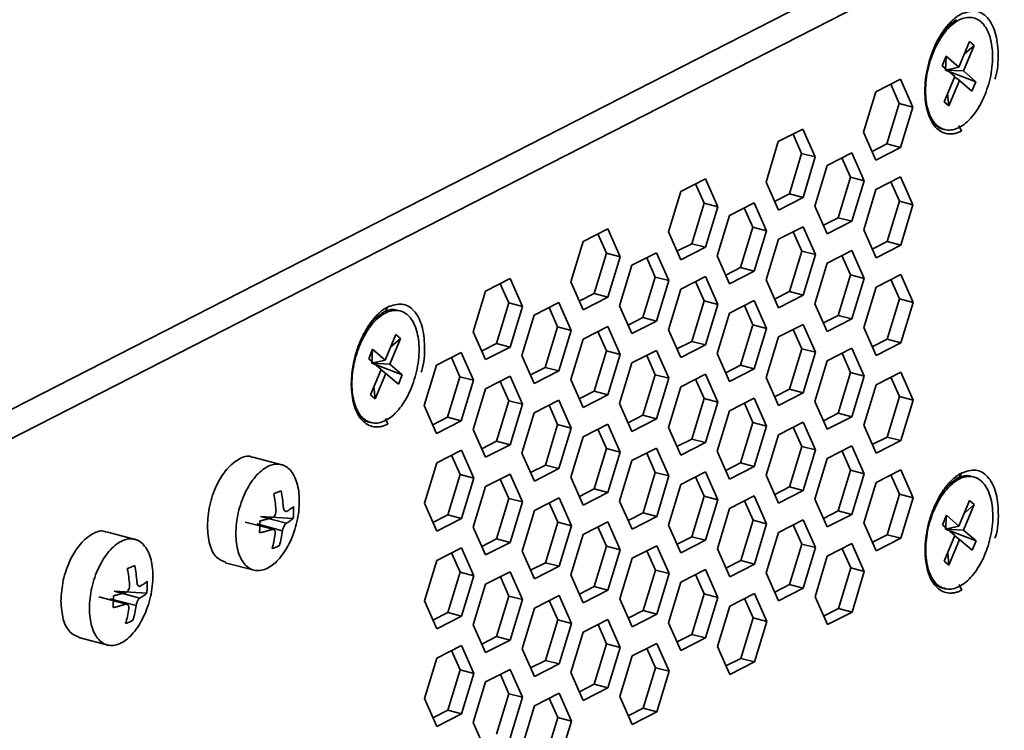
# Model space of a CAD drawing. Header units: millimetres. Extents: x 0 to 420, y 0 to 297.
# Tile 136 of 145: x 360 to 376, y 115 to 126. Entities that reach past the tile are written whole.
import ezdxf

# ---------------------------------------------------------------- set-up
doc = ezdxf.new("R2010")
doc.units = ezdxf.units.MM

msp = doc.modelspace()

# ---------------------------------------------------------------- linework, layer by layer
at = {"color": 7, "linetype": 'Continuous', "lineweight": 35}
for p, q in [((391.9681, 135.9149), (359.7711, 119.4647)), ((392.2123, 135.572), (360.0153, 119.1219)), ((375.3006, 125.4655), (375.1304, 125.0604)), ((375.3742, 125.4021), (375.3006, 125.4655)), ((375.2041, 124.997), (375.3742, 125.4021)), ((375.3742, 125.4021), (375.2172, 125.267)), ((374.9316, 125.2316), (374.8686, 125.0815)), ((374.9316, 125.2316), (374.9188, 125.0102)), ((375.1304, 125.0604), (374.9316, 125.2316)), ((374.8686, 125.0815), (375.0674, 124.9104)), ((374.9188, 125.0102), (375.1304, 125.0604)), ((375.2041, 124.997), (374.9188, 125.0102)), ((374.9188, 125.0102), (375.4029, 124.8259)), ((375.4029, 124.8259), (375.2041, 124.997)), ((374.2071, 124.8673), (373.8154, 124.6672)), ((374.4032, 124.4242), (374.2071, 124.8673)), ((375.0674, 124.9104), (374.8972, 124.5053)), ((374.9709, 124.4419), (375.141, 124.847)), ((375.0644, 124.9033), (375.141, 124.847)), ((375.141, 124.847), (375.3398, 124.6758)), ((375.3398, 124.6758), (375.4029, 124.8259)), ((373.8154, 124.6672), (373.6198, 124.024)), ((374.1863, 124.4808), (374.0506, 124.7873)), ((374.8972, 124.5053), (374.9709, 124.4419)), ((374.9529, 124.6378), (374.9709, 124.4419)), ((373.9907, 123.8376), (374.1863, 124.4808)), ((374.1863, 124.4808), (374.4032, 124.4242)), ((374.2076, 123.7811), (374.4032, 124.4242)), ((372.6564, 124.075), (372.2647, 123.8749)), ((372.8525, 123.6319), (372.6564, 124.075)), ((373.6198, 124.024), (373.8159, 123.581)), ((374.8666, 124.0765), (374.9054, 124.0665)), ((375.1749, 124.0425), (375.1346, 124.1327)), ((372.2647, 123.8749), (372.0691, 123.2317)), ((372.6355, 123.6885), (372.4999, 123.995)), ((373.7555, 123.7174), (373.9907, 123.8376)), ((373.8159, 123.581), (374.2076, 123.7811)), ((374.2076, 123.7811), (373.9907, 123.8376)), ((372.4399, 123.0453), (372.6355, 123.6885)), ((372.6355, 123.6885), (372.8525, 123.6319)), ((372.6569, 122.9888), (372.8525, 123.6319)), ((373.4321, 123.6953), (373.0404, 123.4951)), ((373.4112, 123.3087), (373.2756, 123.6153)), ((373.6282, 123.2522), (373.4321, 123.6953)), ((373.0404, 123.4951), (372.8448, 122.852)), ((371.1057, 123.2827), (370.714, 123.0825)), ((371.3018, 122.8396), (371.1057, 123.2827)), ((373.2156, 122.6656), (373.4112, 123.3087)), ((373.4112, 123.3087), (373.6282, 123.2522)), ((373.4326, 122.6091), (373.6282, 123.2522)), ((374.2078, 123.3156), (373.8161, 123.1154)), ((374.4039, 122.8725), (374.2078, 123.3156)), ((370.714, 123.0825), (370.5184, 122.4394)), ((371.0848, 122.8962), (370.9491, 123.2027)), ((372.0691, 123.2317), (372.2652, 122.7886)), ((373.8161, 123.1154), (373.6205, 122.4723)), ((374.187, 122.929), (374.0513, 123.2356)), ((372.2048, 122.9251), (372.4399, 123.0453)), ((372.2652, 122.7886), (372.6569, 122.9888)), ((372.6569, 122.9888), (372.4399, 123.0453)), ((373.9913, 122.2859), (374.187, 122.929)), ((374.187, 122.929), (374.4039, 122.8725)), ((370.8892, 122.253), (371.0848, 122.8962)), ((371.0848, 122.8962), (371.3018, 122.8396)), ((371.1061, 122.1965), (371.3018, 122.8396)), ((371.8814, 122.903), (371.4897, 122.7028)), ((371.8605, 122.5164), (371.7248, 122.823)), ((372.0775, 122.4599), (371.8814, 122.903)), ((372.8448, 122.852), (373.0409, 122.4089)), ((374.2083, 122.2294), (374.4039, 122.8725)), ((371.4897, 122.7028), (371.2941, 122.0597)), ((372.9805, 122.5454), (373.2156, 122.6656)), ((373.4326, 122.6091), (373.2156, 122.6656)), ((369.5549, 122.4904), (369.1632, 122.2902)), ((369.751, 122.0473), (369.5549, 122.4904)), ((371.6649, 121.8733), (371.8605, 122.5164)), ((371.8605, 122.5164), (372.0775, 122.4599)), ((371.8818, 121.8168), (372.0775, 122.4599)), ((372.6571, 122.5233), (372.2654, 122.3231)), ((372.8532, 122.0802), (372.6571, 122.5233)), ((373.0409, 122.4089), (373.4326, 122.6091)), ((373.6205, 122.4723), (373.8166, 122.0292)), ((369.5341, 122.1038), (369.3984, 122.4104)), ((370.5184, 122.4394), (370.7144, 121.9963)), ((372.2654, 122.3231), (372.0698, 121.68)), ((372.6362, 122.1367), (372.5005, 122.4433)), ((369.1632, 122.2902), (368.9676, 121.6471)), ((370.654, 122.1328), (370.8892, 122.253)), ((370.7144, 121.9963), (371.1061, 122.1965)), ((371.1061, 122.1965), (370.8892, 122.253)), ((373.7562, 122.1657), (373.9913, 122.2859)), ((373.8166, 122.0292), (374.2083, 122.2294)), ((374.2083, 122.2294), (373.9913, 122.2859)), ((369.3385, 121.4607), (369.5341, 122.1038)), ((369.5341, 122.1038), (369.751, 122.0473)), ((369.5554, 121.4042), (369.751, 122.0473)), ((370.3306, 122.1107), (369.9389, 121.9105)), ((370.3098, 121.7241), (370.1741, 122.0307)), ((370.5267, 121.6676), (370.3306, 122.1107)), ((371.2941, 122.0597), (371.4901, 121.6166)), ((372.4406, 121.4936), (372.6362, 122.1367)), ((372.6362, 122.1367), (372.8532, 122.0802)), ((372.6576, 121.4371), (372.8532, 122.0802)), ((373.4328, 122.1436), (373.0411, 121.9434)), ((373.4119, 121.757), (373.2762, 122.0636)), ((373.6289, 121.7005), (373.4328, 122.1436)), ((369.9389, 121.9105), (369.7433, 121.2674)), ((371.4297, 121.7531), (371.6649, 121.8733)), ((371.8818, 121.8168), (371.6649, 121.8733)), ((373.0411, 121.9434), (372.8455, 121.3003)), ((368.0042, 121.6981), (367.6125, 121.4979)), ((368.2003, 121.255), (368.0042, 121.6981)), ((370.1142, 121.081), (370.3098, 121.7241)), ((370.3098, 121.7241), (370.5267, 121.6676)), ((371.1063, 121.731), (370.7146, 121.5308)), ((371.3024, 121.2879), (371.1063, 121.731)), ((371.4901, 121.6166), (371.8818, 121.8168)), ((372.0698, 121.68), (372.2659, 121.2369)), ((373.2163, 121.1139), (373.4119, 121.757)), ((373.4119, 121.757), (373.6289, 121.7005)), ((373.4333, 121.0574), (373.6289, 121.7005)), ((374.2085, 121.7638), (373.8168, 121.5637)), ((374.1876, 121.3773), (374.052, 121.6839)), ((374.4046, 121.3208), (374.2085, 121.7638)), ((367.9834, 121.3115), (367.8477, 121.6181)), ((368.9676, 121.6471), (369.1637, 121.204)), ((370.3311, 121.0245), (370.5267, 121.6676)), ((370.7146, 121.5308), (370.519, 120.8877)), ((371.0855, 121.3444), (370.9498, 121.651)), ((373.8168, 121.5637), (373.6212, 120.9206)), ((367.6125, 121.4979), (367.4169, 120.8548)), ((369.1033, 121.3405), (369.3385, 121.4607)), ((369.1637, 121.204), (369.5554, 121.4042)), ((369.5554, 121.4042), (369.3385, 121.4607)), ((372.2054, 121.3734), (372.4406, 121.4936)), ((372.2659, 121.2369), (372.6576, 121.4371)), ((372.6576, 121.4371), (372.4406, 121.4936)), ((373.992, 120.7342), (374.1876, 121.3773)), ((374.1876, 121.3773), (374.4046, 121.3208)), ((366.0233, 121.1804), (366.0635, 121.2498)), ((367.7877, 120.6684), (367.9834, 121.3115)), ((367.9834, 121.3115), (368.2003, 121.255)), ((368.0047, 120.6119), (368.2003, 121.255)), ((368.7799, 121.3184), (368.3882, 121.1182)), ((368.7591, 120.9318), (368.6234, 121.2384)), ((368.976, 120.8753), (368.7799, 121.3184)), ((369.7433, 121.2674), (369.9394, 120.8243)), ((370.8899, 120.7013), (371.0855, 121.3444)), ((371.0855, 121.3444), (371.3024, 121.2879)), ((371.1068, 120.6448), (371.3024, 121.2879)), ((371.8821, 121.3513), (371.4903, 121.1511)), ((371.8612, 120.9647), (371.7255, 121.2713)), ((372.0781, 120.9082), (371.8821, 121.3513)), ((372.8455, 121.3003), (373.0416, 120.8572)), ((374.209, 120.6776), (374.4046, 121.3208)), ((366.257, 121.1858), (366.1831, 121.205)), ((368.3882, 121.1182), (368.1926, 120.4751)), ((369.879, 120.9608), (370.1142, 121.081)), ((370.3311, 121.0245), (370.1142, 121.081)), ((371.4903, 121.1511), (371.2947, 120.508)), ((372.9811, 120.9937), (373.2163, 121.1139)), ((373.0416, 120.8572), (373.4333, 121.0574)), ((373.4333, 121.0574), (373.2163, 121.1139)), ((368.5634, 120.2887), (368.7591, 120.9318)), ((368.7591, 120.9318), (368.976, 120.8753)), ((369.5556, 120.9387), (369.1639, 120.7385)), ((369.7517, 120.4956), (369.5556, 120.9387)), ((369.9394, 120.8243), (370.3311, 121.0245)), ((371.6656, 120.3216), (371.8612, 120.9647)), ((371.8612, 120.9647), (372.0781, 120.9082)), ((371.8825, 120.2651), (372.0781, 120.9082)), ((372.6578, 120.9715), (372.2661, 120.7714)), ((372.8538, 120.5285), (372.6578, 120.9715)), ((373.6212, 120.9206), (373.8173, 120.4775)), ((366.19, 120.8108), (366.0199, 120.4056)), ((366.0935, 120.3423), (366.2637, 120.7474)), ((366.2637, 120.7474), (366.1067, 120.6123)), ((366.2637, 120.7474), (366.19, 120.8108)), ((367.4169, 120.8548), (367.613, 120.4117)), ((368.7804, 120.2322), (368.976, 120.8753)), ((369.1639, 120.7385), (368.9683, 120.0954)), ((369.5348, 120.5521), (369.3991, 120.8587)), ((370.519, 120.8877), (370.7151, 120.4446)), ((372.2661, 120.7714), (372.0704, 120.1283)), ((372.6369, 120.585), (372.5012, 120.8916)), ((367.5526, 120.5482), (367.7877, 120.6684)), ((367.613, 120.4117), (368.0047, 120.6119)), ((368.0047, 120.6119), (367.7877, 120.6684)), ((370.6547, 120.5811), (370.8899, 120.7013)), ((370.7151, 120.4446), (371.1068, 120.6448)), ((371.1068, 120.6448), (370.8899, 120.7013)), ((372.4413, 119.9419), (372.6369, 120.585)), ((372.6369, 120.585), (372.8538, 120.5285)), ((373.4335, 120.5918), (373.0418, 120.3917)), ((373.6295, 120.1488), (373.4335, 120.5918)), ((373.7569, 120.614), (373.992, 120.7342)), ((373.8173, 120.4775), (374.209, 120.6776)), ((374.209, 120.6776), (373.992, 120.7342)), ((365.8211, 120.5768), (365.7581, 120.4268)), ((365.7581, 120.4268), (365.9569, 120.2556)), ((365.8211, 120.5768), (365.8082, 120.3554)), ((366.0199, 120.4056), (365.8211, 120.5768)), ((367.2292, 120.5261), (366.8375, 120.3259)), ((367.2083, 120.1395), (367.0726, 120.4461)), ((367.4253, 120.083), (367.2292, 120.5261)), ((368.1926, 120.4751), (368.3887, 120.032)), ((369.3392, 119.909), (369.5348, 120.5521)), ((369.5348, 120.5521), (369.7517, 120.4956)), ((369.5561, 119.8525), (369.7517, 120.4956)), ((370.3313, 120.559), (369.9396, 120.3588)), ((370.3105, 120.1724), (370.1748, 120.479)), ((370.5274, 120.1159), (370.3313, 120.559)), ((371.2947, 120.508), (371.4908, 120.0649)), ((372.6582, 119.8853), (372.8538, 120.5285)), ((373.4126, 120.2053), (373.2769, 120.5119)), ((365.8082, 120.3554), (366.0199, 120.4056)), ((366.0935, 120.3423), (365.8082, 120.3554)), ((365.8082, 120.3554), (366.2923, 120.1711)), ((366.2923, 120.1711), (366.0935, 120.3423)), ((366.8375, 120.3259), (366.6419, 119.6828)), ((368.3283, 120.1685), (368.5634, 120.2887)), ((368.7804, 120.2322), (368.5634, 120.2887)), ((369.9396, 120.3588), (369.744, 119.7157)), ((371.4304, 120.2014), (371.6656, 120.3216)), ((371.8825, 120.2651), (371.6656, 120.3216)), ((373.0418, 120.3917), (372.8461, 119.7485)), ((365.9569, 120.2556), (365.7867, 119.8505)), ((365.8603, 119.7871), (366.0305, 120.1922)), ((365.9539, 120.2485), (366.0305, 120.1922)), ((366.0305, 120.1922), (366.2293, 120.0211)), ((366.2293, 120.0211), (366.2923, 120.1711)), ((367.0127, 119.4964), (367.2083, 120.1395)), ((367.2083, 120.1395), (367.4253, 120.083)), ((368.0049, 120.1464), (367.6132, 119.9462)), ((368.201, 119.7033), (368.0049, 120.1464)), ((368.3887, 120.032), (368.7804, 120.2322)), ((370.1149, 119.5293), (370.3105, 120.1724)), ((370.3105, 120.1724), (370.5274, 120.1159)), ((370.3318, 119.4728), (370.5274, 120.1159)), ((371.107, 120.1792), (370.7153, 119.9791)), ((371.3031, 119.7362), (371.107, 120.1792)), ((371.4908, 120.0649), (371.8825, 120.2651)), ((372.0704, 120.1283), (372.2665, 119.6852)), ((373.217, 119.5621), (373.4126, 120.2053)), ((373.4126, 120.2053), (373.6295, 120.1488)), ((373.4339, 119.5056), (373.6295, 120.1488)), ((374.2092, 120.2121), (373.8175, 120.012)), ((374.1883, 119.8256), (374.0526, 120.1322)), ((374.4053, 119.7691), (374.2092, 120.2121)), ((365.8424, 119.983), (365.8603, 119.7871)), ((367.2297, 119.4399), (367.4253, 120.083)), ((367.984, 119.7598), (367.8484, 120.0664)), ((368.9683, 120.0954), (369.1644, 119.6523)), ((370.7153, 119.9791), (370.5197, 119.336)), ((371.0862, 119.7927), (370.9505, 120.0993)), ((373.8175, 120.012), (373.6219, 119.3688)), ((365.7867, 119.8505), (365.8603, 119.7871)), ((367.6132, 119.9462), (367.4176, 119.3031)), ((369.104, 119.7888), (369.3392, 119.909)), ((369.1644, 119.6523), (369.5561, 119.8525)), ((369.5561, 119.8525), (369.3392, 119.909)), ((371.8827, 119.7995), (371.491, 119.5994)), ((372.0788, 119.3565), (371.8827, 119.7995)), ((372.2061, 119.8217), (372.4413, 119.9419)), ((372.2665, 119.6852), (372.6582, 119.8853)), ((372.6582, 119.8853), (372.4413, 119.9419)), ((373.9927, 119.1824), (374.1883, 119.8256)), ((374.1883, 119.8256), (374.4053, 119.7691)), ((366.6419, 119.6828), (366.838, 119.2397)), ((367.7884, 119.1167), (367.984, 119.7598)), ((367.984, 119.7598), (368.201, 119.7033)), ((368.0054, 119.0602), (368.201, 119.7033)), ((368.7806, 119.7667), (368.3889, 119.5665)), ((368.7597, 119.3801), (368.6241, 119.6867)), ((368.9767, 119.3236), (368.7806, 119.7667)), ((369.744, 119.7157), (369.9401, 119.2726)), ((370.8906, 119.1496), (371.0862, 119.7927)), ((371.0862, 119.7927), (371.3031, 119.7362)), ((371.1075, 119.093), (371.3031, 119.7362)), ((371.8619, 119.413), (371.7262, 119.7196)), ((372.8461, 119.7485), (373.0422, 119.3055)), ((374.2096, 119.1259), (374.4053, 119.7691)), ((366.7775, 119.3762), (367.0127, 119.4964)), ((367.2297, 119.4399), (367.0127, 119.4964)), ((368.3889, 119.5665), (368.1933, 118.9234)), ((369.8797, 119.4091), (370.1149, 119.5293)), ((370.3318, 119.4728), (370.1149, 119.5293)), ((371.491, 119.5994), (371.2954, 118.9562)), ((372.9818, 119.442), (373.217, 119.5621)), ((373.0422, 119.3055), (373.4339, 119.5056)), ((373.4339, 119.5056), (373.217, 119.5621)), ((365.7561, 119.4218), (365.7948, 119.4117)), ((366.0644, 119.3877), (366.0241, 119.478)), ((366.838, 119.2397), (367.2297, 119.4399)), ((368.5641, 118.737), (368.7597, 119.3801)), ((368.7597, 119.3801), (368.9767, 119.3236)), ((369.5563, 119.3869), (369.1646, 119.1868)), ((369.7524, 118.9439), (369.5563, 119.3869)), ((369.9401, 119.2726), (370.3318, 119.4728)), ((370.5197, 119.336), (370.7158, 118.8929)), ((371.6663, 118.7698), (371.8619, 119.413)), ((371.8619, 119.413), (372.0788, 119.3565)), ((371.8832, 118.7133), (372.0788, 119.3565)), ((372.6584, 119.4198), (372.2667, 119.2197)), ((372.6376, 119.0333), (372.5019, 119.3399)), ((372.8545, 118.9768), (372.6584, 119.4198)), ((373.6219, 119.3688), (373.8179, 118.9258)), ((367.4176, 119.3031), (367.6137, 118.86)), ((368.7811, 118.6804), (368.9767, 119.3236)), ((369.1646, 119.1868), (368.969, 118.5437)), ((369.5354, 119.0004), (369.3998, 119.307)), ((372.2667, 119.2197), (372.0711, 118.5765)), ((373.7575, 119.0623), (373.9927, 119.1824)), ((374.2096, 119.1259), (373.9927, 119.1824)), ((367.5533, 118.9965), (367.7884, 119.1167)), ((367.6137, 118.86), (368.0054, 119.0602)), ((368.0054, 119.0602), (367.7884, 119.1167)), ((370.6554, 119.0294), (370.8906, 119.1496)), ((370.7158, 118.8929), (371.1075, 119.093)), ((371.1075, 119.093), (370.8906, 119.1496)), ((372.442, 118.3901), (372.6376, 119.0333)), ((372.6376, 119.0333), (372.8545, 118.9768)), ((373.4341, 119.0401), (373.0424, 118.84)), ((373.6302, 118.5971), (373.4341, 119.0401)), ((373.8179, 118.9258), (374.2096, 119.1259)), ((364.3988, 118.7377), (363.9177, 118.863)), ((367.2299, 118.9743), (366.8382, 118.7742)), ((367.209, 118.5878), (367.0733, 118.8944)), ((367.4259, 118.5313), (367.2299, 118.9743)), ((368.1933, 118.9234), (368.3894, 118.4803)), ((369.3398, 118.3573), (369.5354, 119.0004)), ((369.5354, 119.0004), (369.7524, 118.9439)), ((369.5568, 118.3007), (369.7524, 118.9439)), ((370.332, 119.0072), (369.9403, 118.8071)), ((370.3111, 118.6207), (370.1755, 118.9273)), ((370.5281, 118.5642), (370.332, 119.0072)), ((371.2954, 118.9562), (371.4915, 118.5132)), ((372.6589, 118.3336), (372.8545, 118.9768)), ((373.4133, 118.6536), (373.2776, 118.9601)), ((366.8382, 118.7742), (366.6425, 118.1311)), ((368.329, 118.6168), (368.5641, 118.737)), ((368.7811, 118.6804), (368.5641, 118.737)), ((369.9403, 118.8071), (369.7447, 118.1639)), ((371.4311, 118.6497), (371.6663, 118.7698)), ((371.4915, 118.5132), (371.8832, 118.7133)), ((371.8832, 118.7133), (371.6663, 118.7698)), ((373.0424, 118.84), (372.8468, 118.1968)), ((367.0134, 117.9447), (367.209, 118.5878)), ((367.209, 118.5878), (367.4259, 118.5313)), ((368.0056, 118.5946), (367.6139, 118.3945)), ((368.2017, 118.1516), (368.0056, 118.5946)), ((368.3894, 118.4803), (368.7811, 118.6804)), ((370.1155, 117.9775), (370.3111, 118.6207)), ((370.3111, 118.6207), (370.5281, 118.5642)), ((370.3325, 117.921), (370.5281, 118.5642)), ((371.1077, 118.6275), (370.716, 118.4274)), ((371.0869, 118.241), (370.9512, 118.5476)), ((371.3038, 118.1845), (371.1077, 118.6275)), ((372.0711, 118.5765), (372.2672, 118.1335)), ((373.2177, 118.0104), (373.4133, 118.6536)), ((373.4133, 118.6536), (373.6302, 118.5971)), ((373.4346, 117.9539), (373.6302, 118.5971)), ((374.2098, 118.6604), (373.8181, 118.4603)), ((374.189, 118.2739), (374.0533, 118.5804)), ((374.4059, 118.2174), (374.2098, 118.6604)), ((375.137, 118.5421), (375.1773, 118.6115)), ((375.3707, 118.5475), (375.2987, 118.5663)), ((367.2303, 117.8881), (367.4259, 118.5313)), ((367.6139, 118.3945), (367.4183, 117.7513)), ((367.9847, 118.2081), (367.849, 118.5147)), ((368.969, 118.5437), (369.1651, 118.1006)), ((370.716, 118.4274), (370.5204, 117.7842)), ((372.2068, 118.27), (372.442, 118.3901)), ((372.6589, 118.3336), (372.442, 118.3901)), ((373.8181, 118.4603), (373.6225, 117.8171)), ((369.1047, 118.2371), (369.3398, 118.3573)), ((369.1651, 118.1006), (369.5568, 118.3007)), ((369.5568, 118.3007), (369.3398, 118.3573)), ((370.8912, 117.5978), (371.0869, 118.241)), ((371.0869, 118.241), (371.3038, 118.1845)), ((371.8834, 118.2478), (371.4917, 118.0477)), ((372.0795, 117.8048), (371.8834, 118.2478)), ((372.2672, 118.1335), (372.6589, 118.3336)), ((373.9934, 117.6307), (374.189, 118.2739)), ((374.189, 118.2739), (374.4059, 118.2174)), ((366.6425, 118.1311), (366.8386, 117.688)), ((367.7891, 117.565), (367.9847, 118.2081)), ((367.9847, 118.2081), (368.2017, 118.1516)), ((368.006, 117.5084), (368.2017, 118.1516)), ((368.7813, 118.2149), (368.3896, 118.0148)), ((368.7604, 117.8284), (368.6247, 118.135)), ((368.9774, 117.7719), (368.7813, 118.2149)), ((369.7447, 118.1639), (369.9408, 117.7209)), ((371.1082, 117.5413), (371.3038, 118.1845)), ((371.8626, 117.8613), (371.7269, 118.1678)), ((372.8468, 118.1968), (373.0429, 117.7538)), ((374.2103, 117.5742), (374.4059, 118.2174)), ((375.3038, 118.1725), (375.1336, 117.7674)), ((375.2072, 117.704), (375.3774, 118.1091)), ((375.3774, 118.1091), (375.2204, 117.974)), ((375.3774, 118.1091), (375.3038, 118.1725)), ((366.7782, 117.8245), (367.0134, 117.9447)), ((367.2303, 117.8881), (367.0134, 117.9447)), ((368.3896, 118.0148), (368.194, 117.3716)), ((369.8804, 117.8574), (370.1155, 117.9775)), ((369.9408, 117.7209), (370.3325, 117.921)), ((370.3325, 117.921), (370.1155, 117.9775)), ((371.4917, 118.0477), (371.2961, 117.4045)), ((372.9825, 117.8903), (373.2177, 118.0104)), ((373.0429, 117.7538), (373.4346, 117.9539)), ((373.4346, 117.9539), (373.2177, 118.0104)), ((374.9348, 117.9385), (374.8718, 117.7885)), ((374.9348, 117.9385), (374.922, 117.7172)), ((375.1336, 117.7674), (374.9348, 117.9385)), ((364.2562, 117.712), (363.7975, 117.8315)), ((364.3903, 117.6938), (363.9799, 117.8008)), ((364.0409, 117.9202), (364.4514, 117.8133)), ((364.0409, 117.9202), (364.5596, 117.8894)), ((366.8386, 117.688), (367.2303, 117.8881)), ((368.5648, 117.1852), (368.7604, 117.8284)), ((368.7604, 117.8284), (368.9774, 117.7719)), ((368.7817, 117.1287), (368.9774, 117.7719)), ((369.557, 117.8352), (369.1653, 117.6351)), ((369.7531, 117.3922), (369.557, 117.8352)), ((370.5204, 117.7842), (370.7165, 117.3412)), ((371.6669, 117.2181), (371.8626, 117.8613)), ((371.8626, 117.8613), (372.0795, 117.8048)), ((371.8839, 117.1616), (372.0795, 117.8048)), ((372.6591, 117.8681), (372.2674, 117.668)), ((372.6383, 117.4816), (372.5026, 117.7881)), ((372.8552, 117.4251), (372.6591, 117.8681)), ((373.6225, 117.8171), (373.8186, 117.3741)), ((374.8718, 117.7885), (375.0706, 117.6173)), ((374.922, 117.7172), (375.1336, 117.7674)), ((362.0727, 117.5493), (361.5916, 117.6746)), ((367.4183, 117.7513), (367.6143, 117.3083)), ((369.1653, 117.6351), (368.9697, 116.9919)), ((369.5361, 117.4487), (369.4004, 117.7553)), ((372.2674, 117.668), (372.0718, 117.0248)), ((373.7582, 117.5106), (373.9934, 117.6307)), ((374.2103, 117.5742), (373.9934, 117.6307)), ((375.0706, 117.6173), (374.9004, 117.2122)), ((375.2072, 117.704), (374.922, 117.7172)), ((374.922, 117.7172), (375.4061, 117.5328)), ((375.0676, 117.6102), (375.1442, 117.5539)), ((375.4061, 117.5328), (375.2072, 117.704)), ((367.5539, 117.4448), (367.7891, 117.565)), ((367.6143, 117.3083), (368.006, 117.5084)), ((368.006, 117.5084), (367.7891, 117.565)), ((370.3327, 117.4555), (369.941, 117.2554)), ((370.5288, 117.0125), (370.3327, 117.4555)), ((370.6561, 117.4777), (370.8912, 117.5978)), ((370.7165, 117.3412), (371.1082, 117.5413)), ((371.1082, 117.5413), (370.8912, 117.5978)), ((372.4427, 116.8384), (372.6383, 117.4816)), ((372.6383, 117.4816), (372.8552, 117.4251)), ((373.4348, 117.4884), (373.0431, 117.2883)), ((373.6309, 117.0454), (373.4348, 117.4884)), ((373.8186, 117.3741), (374.2103, 117.5742)), ((374.9741, 117.1488), (375.1442, 117.5539)), ((375.1442, 117.5539), (375.343, 117.3828)), ((375.343, 117.3828), (375.4061, 117.5328)), ((367.2305, 117.4226), (366.8388, 117.2225)), ((367.2097, 117.0361), (367.074, 117.3427)), ((367.4266, 116.9796), (367.2305, 117.4226)), ((368.194, 117.3716), (368.39, 116.9286)), ((369.3405, 116.8055), (369.5361, 117.4487)), ((369.5361, 117.4487), (369.7531, 117.3922)), ((369.5575, 116.749), (369.7531, 117.3922)), ((370.3118, 117.069), (370.1761, 117.3755)), ((371.2961, 117.4045), (371.4922, 116.9615)), ((372.6596, 116.7819), (372.8552, 117.4251)), ((373.414, 117.1019), (373.2783, 117.4084)), ((374.9561, 117.3448), (374.9741, 117.1488)), ((363.4808, 117.1857), (363.9619, 117.0604)), ((366.8388, 117.2225), (366.6432, 116.5793)), ((368.3296, 117.0651), (368.5648, 117.1852)), ((368.7817, 117.1287), (368.5648, 117.1852)), ((369.941, 117.2554), (369.7454, 116.6122)), ((371.4318, 117.098), (371.6669, 117.2181)), ((371.4922, 116.9615), (371.8839, 117.1616)), ((371.8839, 117.1616), (371.6669, 117.2181)), ((373.0431, 117.2883), (372.8475, 116.6451)), ((374.9004, 117.2122), (374.9741, 117.1488)), ((367.0141, 116.3929), (367.2097, 117.0361)), ((367.2097, 117.0361), (367.4266, 116.9796)), ((368.0062, 117.0429), (367.6145, 116.8428)), ((368.2023, 116.5999), (368.0062, 117.0429)), ((368.39, 116.9286), (368.7817, 117.1287)), ((368.9697, 116.9919), (369.1658, 116.5489)), ((370.1162, 116.4258), (370.3118, 117.069)), ((370.3118, 117.069), (370.5288, 117.0125)), ((370.3332, 116.3693), (370.5288, 117.0125)), ((371.1084, 117.0758), (370.7167, 116.8757)), ((371.0875, 116.6893), (370.9519, 116.9958)), ((371.3045, 116.6328), (371.1084, 117.0758)), ((372.0718, 117.0248), (372.2679, 116.5818)), ((373.2184, 116.4587), (373.414, 117.1019)), ((373.414, 117.1019), (373.6309, 117.0454)), ((373.4353, 116.4022), (373.6309, 117.0454)), ((367.231, 116.3364), (367.4266, 116.9796)), ((367.6145, 116.8428), (367.4189, 116.1996)), ((367.9854, 116.6564), (367.8497, 116.9629)), ((370.7167, 116.8757), (370.5211, 116.2325)), ((372.2075, 116.7183), (372.4427, 116.8384)), ((372.6596, 116.7819), (372.4427, 116.8384)), ((375.1781, 116.7494), (375.1378, 116.8397)), ((361.7148, 116.7317), (362.1253, 116.6248)), ((361.7148, 116.7317), (362.2336, 116.701)), ((369.1053, 116.6854), (369.3405, 116.8055)), ((369.1658, 116.5489), (369.5575, 116.749)), ((369.5575, 116.749), (369.3405, 116.8055)), ((370.8919, 116.0461), (371.0875, 116.6893)), ((371.0875, 116.6893), (371.3045, 116.6328)), ((371.8841, 116.6961), (371.4924, 116.496)), ((372.0802, 116.2531), (371.8841, 116.6961)), ((372.2679, 116.5818), (372.6596, 116.7819)), ((374.8698, 116.7835), (374.9086, 116.7734)), ((361.9301, 116.5236), (361.4714, 116.643)), ((362.0642, 116.5054), (361.6538, 116.6123)), ((366.6432, 116.5793), (366.8393, 116.1363)), ((367.7898, 116.0132), (367.9854, 116.6564)), ((367.9854, 116.6564), (368.2023, 116.5999)), ((368.0067, 115.9567), (368.2023, 116.5999)), ((368.7819, 116.6632), (368.3902, 116.4631)), ((368.7611, 116.2767), (368.6254, 116.5832)), ((368.978, 116.2202), (368.7819, 116.6632)), ((369.7454, 116.6122), (369.9415, 116.1692)), ((371.1089, 115.9896), (371.3045, 116.6328)), ((371.8632, 116.3096), (371.7276, 116.6161)), ((372.8475, 116.6451), (373.0436, 116.2021)), ((366.7789, 116.2728), (367.0141, 116.3929)), ((367.231, 116.3364), (367.0141, 116.3929)), ((368.3902, 116.4631), (368.1946, 115.8199)), ((369.881, 116.3057), (370.1162, 116.4258)), ((369.9415, 116.1692), (370.3332, 116.3693)), ((370.3332, 116.3693), (370.1162, 116.4258)), ((371.4924, 116.496), (371.2968, 115.8528)), ((372.9832, 116.3386), (373.2184, 116.4587)), ((373.0436, 116.2021), (373.4353, 116.4022)), ((373.4353, 116.4022), (373.2184, 116.4587)), ((366.8393, 116.1363), (367.231, 116.3364)), ((368.5655, 115.6335), (368.7611, 116.2767)), ((368.7611, 116.2767), (368.978, 116.2202)), ((368.7824, 115.577), (368.978, 116.2202)), ((369.5577, 116.2835), (369.166, 116.0834)), ((369.5368, 115.897), (369.4011, 116.2035)), ((369.7537, 115.8405), (369.5577, 116.2835)), ((370.5211, 116.2325), (370.7172, 115.7895)), ((371.6676, 115.6664), (371.8632, 116.3096)), ((371.8632, 116.3096), (372.0802, 116.2531)), ((371.8846, 115.6099), (372.0802, 116.2531)), ((367.4189, 116.1996), (367.615, 115.7566)), ((369.166, 116.0834), (368.9703, 115.4402)), ((370.6568, 115.926), (370.8919, 116.0461)), ((371.1089, 115.9896), (370.8919, 116.0461)), ((361.1547, 115.9972), (361.6358, 115.8719)), ((367.5546, 115.8931), (367.7898, 116.0132)), ((367.615, 115.7566), (368.0067, 115.9567)), ((368.0067, 115.9567), (367.7898, 116.0132)), ((369.3412, 115.2538), (369.5368, 115.897)), ((369.5368, 115.897), (369.7537, 115.8405)), ((370.3334, 115.9038), (369.9417, 115.7037)), ((370.5294, 115.4608), (370.3334, 115.9038)), ((370.7172, 115.7895), (371.1089, 115.9896)), ((367.2312, 115.8709), (366.8395, 115.6708)), ((367.2104, 115.4844), (367.0747, 115.7909)), ((367.4273, 115.4279), (367.2312, 115.8709)), ((368.1946, 115.8199), (368.3907, 115.3769)), ((369.5581, 115.1973), (369.7537, 115.8405)), ((370.3125, 115.5173), (370.1768, 115.8238)), ((371.2968, 115.8528), (371.4929, 115.4098)), ((366.8395, 115.6708), (366.6439, 115.0276)), ((368.3303, 115.5134), (368.5655, 115.6335)), ((368.3907, 115.3769), (368.7824, 115.577)), ((368.7824, 115.577), (368.5655, 115.6335)), ((369.9417, 115.7037), (369.746, 115.0605)), ((371.4325, 115.5463), (371.6676, 115.6664)), ((371.4929, 115.4098), (371.8846, 115.6099)), ((371.8846, 115.6099), (371.6676, 115.6664)), ((367.0148, 114.8412), (367.2104, 115.4844)), ((367.2104, 115.4844), (367.4273, 115.4279)), ((367.2317, 114.7847), (367.4273, 115.4279)), ((368.0069, 115.4912), (367.6152, 115.2911)), ((368.203, 115.0482), (368.0069, 115.4912)), ((368.9703, 115.4402), (369.1664, 114.9972)), ((370.1169, 114.8741), (370.3125, 115.5173)), ((370.3125, 115.5173), (370.5294, 115.4608)), ((370.3338, 114.8176), (370.5294, 115.4608)), ((367.6152, 115.2911), (367.4196, 114.6479)), ((367.9861, 115.1047), (367.8504, 115.4112)), ((368.7826, 115.1115), (368.3909, 114.9114)), ((368.9787, 114.6685), (368.7826, 115.1115)), ((369.106, 115.1337), (369.3412, 115.2538)), ((369.1664, 114.9972), (369.5581, 115.1973)), ((369.5581, 115.1973), (369.3412, 115.2538)), ((366.6439, 115.0276), (366.84, 114.5846)), ((367.7905, 114.4615), (367.9861, 115.1047)), ((367.9861, 115.1047), (368.203, 115.0482)), ((368.0074, 114.405), (368.203, 115.0482)), ((368.7618, 114.725), (368.6261, 115.0315)), ((369.746, 115.0605), (369.9421, 114.6175)), ((366.7796, 114.7211), (367.0148, 114.8412)), ((367.2317, 114.7847), (367.0148, 114.8412)), ((368.3909, 114.9114), (368.1953, 114.2682)), ((369.8817, 114.754), (370.1169, 114.8741)), ((369.9421, 114.6175), (370.3338, 114.8176)), ((370.3338, 114.8176), (370.1169, 114.8741)), ((366.84, 114.5846), (367.2317, 114.7847)), ((367.4196, 114.6479), (367.6157, 114.2049)), ((368.5662, 114.0818), (368.7618, 114.725)), ((368.7618, 114.725), (368.9787, 114.6685)), ((368.7831, 114.0253), (368.9787, 114.6685))]:
    msp.add_line(p, q, dxfattribs=at)
for points, knots in [([(375.1741, 125.9045), (375.1646, 125.8995), (375.1455, 125.8893), (375.1171, 125.8713), (375.0888, 125.8513), (375.0513, 125.8217), (375.005, 125.7795), (374.9334, 125.7018), (374.849, 125.5865), (374.7604, 125.4247), (374.6876, 125.2455), (374.6336, 125.0558), (374.6004, 124.863), (374.5892, 124.6745), (374.6005, 124.4974), (374.6339, 124.3387), (374.6881, 124.2043), (374.7609, 124.0995), (374.8497, 124.0283), (374.9341, 123.9992), (375.0058, 123.9947), (375.0612, 124.001), (375.1178, 124.0159), (375.1559, 124.0336), (375.1749, 124.0425)], [0, 0, 0, 0, 0.0156515, 0.0312725, 0.0469009, 0.0625743, 0.0938228, 0.1251299, 0.1876098, 0.2500897, 0.3125696, 0.3750495, 0.4375294, 0.5000093, 0.5624892, 0.6249691, 0.687449, 0.7499289, 0.8124087, 0.8748886, 0.9061371, 0.9374442, 0.9687075, 1, 1, 1, 1]), ([(375.7038, 124.8682), (375.7066, 124.876), (375.752, 125.0058), (375.7658, 125.2805), (375.727, 125.6206), (375.5957, 125.863), (375.4025, 125.9792), (375.2502, 125.9294), (375.1741, 125.9045)], [0, 0, 0, 0, 0.01267618, 0.21014082, 0.40760562, 0.60507019, 0.80253487, 1, 1, 1, 1]), ([(374.9168, 124.0696), (374.9089, 124.0695), (374.8412, 124.069), (374.7283, 124.1525), (374.6203, 124.3669), (374.5829, 124.6722), (374.6182, 125.0193), (374.7089, 125.3096), (374.8135, 125.5161), (374.9321, 125.694), (375.0326, 125.7689), (375.0973, 125.8171)], [0, 0, 0, 0, 0.0177994, 0.1541374, 0.2954204, 0.4307717, 0.5666493, 0.710517, 0.7833115, 0.8605466, 1, 1, 1, 1]), ([(375.1354, 125.8072), (375.0656, 125.7715), (374.9958, 125.7136), (374.8669, 125.5623), (374.8078, 125.4688), (374.7092, 125.2604), (374.6698, 125.1455), (374.6164, 124.9118), (374.6026, 124.7931), (374.6027, 124.5696), (374.6166, 124.4651), (374.6701, 124.2859), (374.7097, 124.2114), (374.8084, 124.1039), (374.8676, 124.0708), (374.9966, 124.0512), (375.0663, 124.0646), (375.1361, 124.1003)], [0, 0, 0, 0, 0.125, 0.125, 0.25, 0.25, 0.375, 0.375, 0.5, 0.5, 0.625, 0.625, 0.75, 0.75, 0.875, 0.875, 1, 1, 1, 1]), ([(375.1361, 124.1003), (375.2059, 124.1359), (375.2756, 124.1938), (375.4045, 124.3451), (375.4636, 124.4386), (375.5622, 124.647), (375.6017, 124.7619), (375.655, 124.9956), (375.6688, 125.1143), (375.6687, 125.3378), (375.6548, 125.4424), (375.6013, 125.6215), (375.5618, 125.696), (375.463, 125.8036), (375.4039, 125.8366), (375.2749, 125.8562), (375.2051, 125.8428), (375.1354, 125.8072)], [0, 0, 0, 0, 0.125, 0.125, 0.25, 0.25, 0.375, 0.375, 0.5, 0.5, 0.625, 0.625, 0.75, 0.75, 0.875, 0.875, 1, 1, 1, 1]), ([(366.0635, 121.2498), (366.054, 121.2447), (366.035, 121.2345), (366.0065, 121.2165), (365.9782, 121.1965), (365.9407, 121.1669), (365.8945, 121.1248), (365.8228, 121.047), (365.7384, 120.9317), (365.6498, 120.7699), (365.5771, 120.5907), (365.5231, 120.4011), (365.4898, 120.2083), (365.4787, 120.0197), (365.49, 119.8427), (365.5234, 119.6839), (365.5775, 119.5495), (365.6504, 119.4447), (365.7391, 119.3735), (365.8235, 119.3444), (365.8952, 119.3399), (365.9507, 119.3462), (366.0073, 119.3611), (366.0453, 119.3788), (366.0644, 119.3877)], [0, 0, 0, 0, 0.0156515, 0.0312725, 0.0469009, 0.0625743, 0.0938228, 0.1251299, 0.1876098, 0.2500897, 0.3125696, 0.3750495, 0.4375294, 0.5000093, 0.5624892, 0.6249691, 0.687449, 0.7499289, 0.8124087, 0.8748886, 0.9061371, 0.9374442, 0.9687075, 1, 1, 1, 1]), ([(366.0233, 121.1804), (366.0634, 121.1944), (366.1264, 121.2165), (366.183, 121.2007), (366.2036, 121.195)], [0, 0, 0, 0, 0.6359081, 1, 1, 1, 1]), ([(366.5933, 120.2134), (366.596, 120.2213), (366.6415, 120.351), (366.6553, 120.6257), (366.6165, 120.9658), (366.4852, 121.2082), (366.292, 121.3244), (366.1397, 121.2747), (366.0635, 121.2498)], [0, 0, 0, 0, 0.0126762, 0.2101408, 0.4076057, 0.6050702, 0.8025355, 1, 1, 1, 1]), ([(365.8062, 119.4148), (365.7984, 119.4147), (365.7307, 119.4142), (365.6177, 119.4977), (365.5098, 119.7121), (365.4724, 120.0175), (365.5076, 120.3645), (365.5984, 120.6548), (365.703, 120.8613), (365.8215, 121.0392), (365.9221, 121.1141), (365.9868, 121.1623)], [0, 0, 0, 0, 0.017801, 0.1541383, 0.2954203, 0.4307698, 0.5666498, 0.7105177, 0.7833096, 0.8605459, 1, 1, 1, 1]), ([(366.0248, 121.1524), (365.955, 121.1167), (365.8853, 121.0589), (365.7564, 120.9075), (365.6973, 120.814), (365.5987, 120.6056), (365.5592, 120.4908), (365.5059, 120.2571), (365.4921, 120.1383), (365.4922, 119.9149), (365.5061, 119.8103), (365.5596, 119.6311), (365.5991, 119.5567), (365.6979, 119.4491), (365.7571, 119.416), (365.886, 119.3964), (365.9558, 119.4098), (366.0256, 119.4455)], [0, 0, 0, 0, 0.125, 0.125, 0.25, 0.25, 0.375, 0.375, 0.5, 0.5, 0.625, 0.625, 0.75, 0.75, 0.875, 0.875, 1, 1, 1, 1]), ([(366.0256, 119.4455), (366.0953, 119.4811), (366.1651, 119.539), (366.294, 119.6904), (366.3531, 119.7838), (366.4517, 119.9922), (366.4912, 120.1071), (366.5445, 120.3408), (366.5583, 120.4596), (366.5582, 120.683), (366.5443, 120.7876), (366.4908, 120.9667), (366.4512, 121.0412), (366.3525, 121.1488), (366.2933, 121.1818), (366.1643, 121.2015), (366.0946, 121.188), (366.0248, 121.1524)], [0, 0, 0, 0, 0.125, 0.125, 0.25, 0.25, 0.375, 0.375, 0.5, 0.5, 0.625, 0.625, 0.75, 0.75, 0.875, 0.875, 1, 1, 1, 1]), ([(363.9154, 118.8553), (363.9077, 118.86), (363.8462, 118.8975), (363.6969, 118.8446), (363.5017, 118.69), (363.3344, 118.4228), (363.2182, 118.0954), (363.2031, 117.8763), (363.1956, 117.7668)], [0, 0, 0, 0, 0.0276837, 0.222147, 0.4166103, 0.6110733, 0.8055367, 1, 1, 1, 1]), ([(364.6566, 118.1638), (364.6566, 118.2694), (364.6434, 118.3683), (364.5929, 118.5376), (364.5555, 118.608), (364.4621, 118.7097), (364.4062, 118.741), (364.2842, 118.7595), (364.2183, 118.7469), (364.0863, 118.6794), (364.0204, 118.6247), (363.8985, 118.4816), (363.8426, 118.3933), (363.7494, 118.1962), (363.7121, 118.0876), (363.6617, 117.8667), (363.6486, 117.7544), (363.6487, 117.6488)], [0, 0, 0, 0, 0.125, 0.125, 0.25, 0.25, 0.375, 0.375, 0.5, 0.5, 0.625, 0.625, 0.75, 0.75, 0.875, 0.875, 1, 1, 1, 1]), ([(375.1773, 118.6115), (375.1678, 118.6064), (375.1487, 118.5963), (375.1203, 118.5782), (375.0919, 118.5582), (375.0545, 118.5286), (375.0082, 118.4865), (374.9366, 118.4088), (374.8522, 118.2934), (374.7636, 118.1316), (374.6908, 117.9524), (374.6368, 117.7628), (374.6036, 117.57), (374.5924, 117.3814), (374.6037, 117.2044), (374.6371, 117.0456), (374.6913, 116.9112), (374.7641, 116.8064), (374.8529, 116.7352), (374.9373, 116.7062), (375.009, 116.7016), (375.0644, 116.7079), (375.121, 116.7228), (375.1591, 116.7405), (375.1781, 116.7494)], [0, 0, 0, 0, 0.0156515, 0.0312725, 0.0469009, 0.0625743, 0.0938228, 0.1251299, 0.1876098, 0.2500897, 0.3125696, 0.3750495, 0.4375294, 0.5000093, 0.5624892, 0.6249691, 0.687449, 0.7499289, 0.8124087, 0.8748886, 0.9061371, 0.9374442, 0.9687075, 1, 1, 1, 1]), ([(375.137, 118.5421), (375.1776, 118.5563), (375.2406, 118.5783), (375.2972, 118.5624), (375.3173, 118.5567)], [0, 0, 0, 0, 0.6437748, 1, 1, 1, 1]), ([(375.1393, 116.8072), (375.2091, 116.8428), (375.2788, 116.9007), (375.4077, 117.0521), (375.4668, 117.1455), (375.5654, 117.354), (375.6049, 117.4688), (375.6582, 117.7025), (375.672, 117.8213), (375.6719, 118.0447), (375.658, 118.1493), (375.6045, 118.3284), (375.565, 118.4029), (375.4662, 118.5105), (375.4071, 118.5435), (375.2781, 118.5632), (375.2083, 118.5497), (375.1385, 118.5141)], [0, 0, 0, 0, 0.125, 0.125, 0.25, 0.25, 0.375, 0.375, 0.5, 0.5, 0.625, 0.625, 0.75, 0.75, 0.875, 0.875, 1, 1, 1, 1]), ([(375.707, 117.5751), (375.7098, 117.583), (375.7552, 117.7127), (375.769, 117.9874), (375.7302, 118.3275), (375.5989, 118.5699), (375.4057, 118.6861), (375.2534, 118.6364), (375.1773, 118.6115)], [0, 0, 0, 0, 0.0126758, 0.2101406, 0.4076055, 0.60507, 0.8025348, 1, 1, 1, 1]), ([(374.9159, 116.7787), (374.9037, 116.779), (374.8367, 116.7804), (374.7272, 116.8674), (374.6232, 117.0755), (374.5864, 117.3774), (374.6203, 117.7184), (374.7084, 118.0067), (374.8113, 118.2137), (374.9315, 118.3971), (375.0337, 118.4738), (375.1005, 118.524)], [0, 0, 0, 0, 0.0280088, 0.1533868, 0.2939956, 0.4285294, 0.5625612, 0.7036949, 0.7790521, 0.8556311, 1, 1, 1, 1]), ([(375.1385, 118.5141), (375.0688, 118.4784), (374.999, 118.4206), (374.8701, 118.2692), (374.811, 118.1757), (374.7124, 117.9673), (374.6729, 117.8525), (374.6196, 117.6188), (374.6058, 117.5), (374.6059, 117.2766), (374.6198, 117.172), (374.6733, 116.9929), (374.7129, 116.9184), (374.8116, 116.8108), (374.8708, 116.7778), (374.9998, 116.7581), (375.0695, 116.7715), (375.1393, 116.8072)], [0, 0, 0, 0, 0.125, 0.125, 0.25, 0.25, 0.375, 0.375, 0.5, 0.5, 0.625, 0.625, 0.75, 0.75, 0.875, 0.875, 1, 1, 1, 1]), ([(364.3666, 118.3295), (364.3545, 118.3242), (364.3303, 118.3138), (364.2915, 118.2972), (364.2642, 118.2855), (364.2505, 118.2796)], [0, 0, 0, 0, 0.3333388, 0.6666612, 1, 1, 1, 1]), ([(363.6487, 117.6488), (363.6487, 117.5431), (363.6619, 117.4443), (363.7125, 117.2749), (363.7499, 117.2045), (363.8432, 117.1028), (363.8991, 117.0715), (364.0211, 117.053), (364.087, 117.0657), (364.219, 117.1331), (364.2849, 117.1878), (364.4068, 117.3309), (364.4627, 117.4193), (364.5559, 117.6163), (364.5932, 117.7249), (364.6436, 117.9458), (364.6567, 118.0581), (364.6566, 118.1638)], [0, 0, 0, 0, 0.125, 0.125, 0.25, 0.25, 0.375, 0.375, 0.5, 0.5, 0.625, 0.625, 0.75, 0.75, 0.875, 0.875, 1, 1, 1, 1]), ([(364.5655, 118.0784), (364.5581, 118.072), (364.543, 118.059), (364.5172, 118.0398), (364.4889, 118.0208), (364.4678, 118.0085), (364.4572, 118.0023)], [0, 0, 0, 0, 0.2450795, 0.4934384, 0.7450781, 1, 1, 1, 1]), ([(364.5596, 117.8894), (364.5614, 117.9103), (364.5649, 117.9522), (364.5668, 118.0153), (364.566, 118.0574), (364.5655, 118.0784)], [0, 0, 0, 0, 0.3333726, 0.6666274, 1, 1, 1, 1]), ([(364.2859, 118.022), (364.2861, 118.0178), (364.2865, 118.0092), (364.2856, 117.9962), (364.2823, 117.9746), (364.2723, 117.9454), (364.2546, 117.9213), (364.2382, 117.9081), (364.2293, 117.9044), (364.2249, 117.9026)], [0, 0, 0, 0, 0.0841297, 0.16739308, 0.25124698, 0.50011448, 0.74898199, 0.87442957, 1, 1, 1, 1]), ([(364.4572, 118.0023), (364.4551, 118.0012), (364.4509, 117.9991), (364.4445, 117.9982), (364.4341, 117.9993), (364.4203, 118.009), (364.4095, 118.031), (364.404, 118.0531), (364.4027, 118.0656), (364.4021, 118.0719)], [0, 0, 0, 0, 0.08407108, 0.16732946, 0.25124753, 0.50011503, 0.74898252, 0.87436105, 1, 1, 1, 1]), ([(363.1956, 117.7668), (363.2034, 117.6657), (363.219, 117.4636), (363.3275, 117.255), (363.4344, 117.2128), (363.4837, 117.1933)], [0, 0, 0, 0, 0.3499387, 0.6998776, 1, 1, 1, 1]), ([(364.0304, 117.8489), (364.0302, 117.8276), (364.0298, 117.785), (364.0278, 117.7219), (364.0256, 117.6806), (364.0245, 117.6599)], [0, 0, 0, 0, 0.3333726, 0.6666274, 1, 1, 1, 1]), ([(364.2249, 117.9026), (364.2095, 117.8977), (364.1787, 117.8878), (364.1305, 117.874), (364.0813, 117.861), (364.0473, 117.8529), (364.0304, 117.8489)], [0, 0, 0, 0, 0.2549219, 0.5065616, 0.7549205, 1, 1, 1, 1]), ([(364.3903, 117.6938), (364.391, 117.6979), (364.3922, 117.706), (364.3952, 117.7186), (364.4012, 117.7394), (364.4129, 117.7681), (364.4287, 117.7927), (364.4418, 117.8069), (364.4482, 117.8111), (364.4514, 117.8133)], [0, 0, 0, 0, 0.0841297, 0.1673931, 0.251247, 0.5001145, 0.748982, 0.8744296, 1, 1, 1, 1]), ([(364.4514, 117.8133), (364.462, 117.8195), (364.483, 117.8318), (364.5113, 117.8508), (364.5371, 117.87), (364.5522, 117.883), (364.5596, 117.8894)], [0, 0, 0, 0, 0.2549219, 0.5065616, 0.7549205, 1, 1, 1, 1]), ([(361.5893, 117.6668), (361.5816, 117.6715), (361.5201, 117.709), (361.3708, 117.6562), (361.1756, 117.5015), (361.0083, 117.2344), (360.8921, 116.9069), (360.877, 116.6879), (360.8695, 116.5783)], [0, 0, 0, 0, 0.0276834, 0.2221467, 0.41661, 0.6110733, 0.8055368, 1, 1, 1, 1]), ([(364.0245, 117.6599), (364.0414, 117.6639), (364.0754, 117.672), (364.1246, 117.685), (364.1729, 117.6988), (364.2036, 117.7087), (364.219, 117.7136)], [0, 0, 0, 0, 0.2450795, 0.4934384, 0.7450781, 1, 1, 1, 1]), ([(364.219, 117.7136), (364.2242, 117.7143), (364.2341, 117.7155), (364.2472, 117.7131), (364.2578, 117.7073), (364.266, 117.6978), (364.2716, 117.6847), (364.2747, 117.6682), (364.2747, 117.6554), (364.2747, 117.6487)], [0, 0, 0, 0, 0.15831862, 0.30249702, 0.43727136, 0.56840684, 0.70214011, 0.84436287, 1, 1, 1, 1]), ([(362.3305, 116.9753), (362.3305, 117.0809), (362.3173, 117.1798), (362.2668, 117.3492), (362.2294, 117.4196), (362.136, 117.5213), (362.0801, 117.5525), (361.9581, 117.5711), (361.8922, 117.5584), (361.7602, 117.491), (361.6943, 117.4363), (361.5724, 117.2932), (361.5166, 117.2048), (361.4233, 117.0078), (361.386, 116.8992), (361.3356, 116.6782), (361.3225, 116.5659), (361.3226, 116.4603)], [0, 0, 0, 0, 0.125, 0.125, 0.25, 0.25, 0.375, 0.375, 0.5, 0.5, 0.625, 0.625, 0.75, 0.75, 0.875, 0.875, 1, 1, 1, 1]), ([(364.2234, 117.4089), (364.2371, 117.4137), (364.2644, 117.4233), (364.3031, 117.4399), (364.3274, 117.4525), (364.3396, 117.4587)], [0, 0, 0, 0, 0.3333388, 0.6666612, 1, 1, 1, 1]), ([(362.0405, 117.141), (362.0284, 117.1358), (362.0042, 117.1254), (361.9654, 117.1087), (361.9381, 117.097), (361.9244, 117.0912)], [0, 0, 0, 0, 0.3333388, 0.6666612, 1, 1, 1, 1]), ([(361.3226, 116.4603), (361.3226, 116.3547), (361.3358, 116.2558), (361.3864, 116.0864), (361.4238, 116.016), (361.5171, 115.9143), (361.5731, 115.8831), (361.695, 115.8645), (361.7609, 115.8772), (361.8929, 115.9446), (361.9588, 115.9993), (362.0807, 116.1424), (362.1366, 116.2308), (362.2298, 116.4278), (362.2671, 116.5364), (362.3175, 116.7574), (362.3306, 116.8697), (362.3305, 116.9753)], [0, 0, 0, 0, 0.125, 0.125, 0.25, 0.25, 0.375, 0.375, 0.5, 0.5, 0.625, 0.625, 0.75, 0.75, 0.875, 0.875, 1, 1, 1, 1]), ([(361.9598, 116.8336), (361.96, 116.8293), (361.9604, 116.8208), (361.9595, 116.8077), (361.9562, 116.7862), (361.9462, 116.757), (361.9285, 116.7329), (361.9121, 116.7196), (361.9032, 116.716), (361.8988, 116.7142)], [0, 0, 0, 0, 0.0841297, 0.1673931, 0.251247, 0.5001145, 0.748982, 0.8744296, 1, 1, 1, 1]), ([(362.1311, 116.8138), (362.129, 116.8128), (362.1248, 116.8107), (362.1184, 116.8097), (362.108, 116.8108), (362.0942, 116.8205), (362.0834, 116.8425), (362.0779, 116.8647), (362.0766, 116.8772), (362.076, 116.8834)], [0, 0, 0, 0, 0.08407108, 0.16732946, 0.25124753, 0.50011503, 0.74898252, 0.87436105, 1, 1, 1, 1]), ([(362.2394, 116.89), (362.232, 116.8835), (362.2169, 116.8705), (362.1911, 116.8514), (362.1628, 116.8324), (362.1417, 116.82), (362.1311, 116.8138)], [0, 0, 0, 0, 0.2450795, 0.4934384, 0.7450781, 1, 1, 1, 1]), ([(362.2336, 116.701), (362.2353, 116.7219), (362.2388, 116.7637), (362.2408, 116.8268), (362.2399, 116.8689), (362.2394, 116.89)], [0, 0, 0, 0, 0.3333726, 0.6666274, 1, 1, 1, 1]), ([(361.8988, 116.7142), (361.8834, 116.7092), (361.8526, 116.6994), (361.8044, 116.6856), (361.7552, 116.6725), (361.7212, 116.6645), (361.7043, 116.6605)], [0, 0, 0, 0, 0.2549219, 0.5065616, 0.7549205, 1, 1, 1, 1]), ([(362.1253, 116.6248), (362.1359, 116.631), (362.1569, 116.6434), (362.1852, 116.6624), (362.211, 116.6815), (362.2261, 116.6945), (362.2336, 116.701)], [0, 0, 0, 0, 0.2549219, 0.5065616, 0.7549205, 1, 1, 1, 1]), ([(360.8695, 116.5783), (360.8773, 116.4773), (360.8929, 116.2751), (361.0014, 116.0665), (361.1083, 116.0243), (361.1576, 116.0048)], [0, 0, 0, 0, 0.34993858, 0.6998776, 1, 1, 1, 1]), ([(361.7043, 116.6605), (361.7041, 116.6392), (361.7037, 116.5965), (361.7017, 116.5334), (361.6995, 116.4921), (361.6984, 116.4715)], [0, 0, 0, 0, 0.3333726, 0.6666274, 1, 1, 1, 1]), ([(361.6984, 116.4715), (361.7153, 116.4755), (361.7493, 116.4835), (361.7985, 116.4966), (361.8468, 116.5104), (361.8775, 116.5202), (361.8929, 116.5252)], [0, 0, 0, 0, 0.2450795, 0.4934384, 0.7450781, 1, 1, 1, 1]), ([(361.8929, 116.5252), (361.8981, 116.5258), (361.908, 116.527), (361.9211, 116.5247), (361.9317, 116.5189), (361.9399, 116.5094), (361.9455, 116.4962), (361.9486, 116.4797), (361.9486, 116.4669), (361.9487, 116.4603)], [0, 0, 0, 0, 0.1583186, 0.302497, 0.4372714, 0.5684068, 0.7021401, 0.8443629, 1, 1, 1, 1]), ([(362.0642, 116.5054), (362.0649, 116.5095), (362.0661, 116.5175), (362.0691, 116.5301), (362.0751, 116.5509), (362.0868, 116.5797), (362.1026, 116.6043), (362.1157, 116.6184), (362.1221, 116.6227), (362.1253, 116.6248)], [0, 0, 0, 0, 0.0841297, 0.1673931, 0.251247, 0.5001145, 0.748982, 0.8744296, 1, 1, 1, 1]), ([(361.8973, 116.2204), (361.911, 116.2252), (361.9383, 116.2349), (361.977, 116.2515), (362.0013, 116.264), (362.0135, 116.2703)], [0, 0, 0, 0, 0.3333388, 0.6666612, 1, 1, 1, 1])]:
    msp.add_open_spline(points, degree=3, knots=knots, dxfattribs=at)
for points in [[(365.9868, 121.1623), (365.999, 121.1691), (366.0111, 121.1751), (366.0233, 121.1804)], [(375.1005, 118.524), (375.1127, 118.5308), (375.1249, 118.5369), (375.137, 118.5421)], [(364.2505, 118.2796), (364.268, 118.1938), (364.2798, 118.1076), (364.2859, 118.022)], [(364.4021, 118.0719), (364.396, 118.1575), (364.3841, 118.2436), (364.3666, 118.3295)], [(364.2742, 117.644), (364.2629, 117.563), (364.2459, 117.4843), (364.2234, 117.4089)], [(364.2742, 117.644), (364.2744, 117.6456), (364.2746, 117.6472), (364.2747, 117.6487)], [(364.3396, 117.4587), (364.3621, 117.5342), (364.3791, 117.6128), (364.3903, 117.6938)], [(362.076, 116.8834), (362.0699, 116.969), (362.058, 117.0551), (362.0405, 117.141)], [(361.9244, 117.0912), (361.9419, 117.0053), (361.9537, 116.9192), (361.9598, 116.8336)], [(361.9481, 116.4556), (361.9368, 116.3745), (361.9198, 116.2959), (361.8973, 116.2204)], [(361.9481, 116.4556), (361.9483, 116.4572), (361.9485, 116.4587), (361.9486, 116.4603)], [(362.0135, 116.2703), (362.036, 116.3457), (362.053, 116.4243), (362.0642, 116.5054)]]:
    msp.add_open_spline(points, degree=3, dxfattribs=at)

doc.saveas('drawing.dxf')
